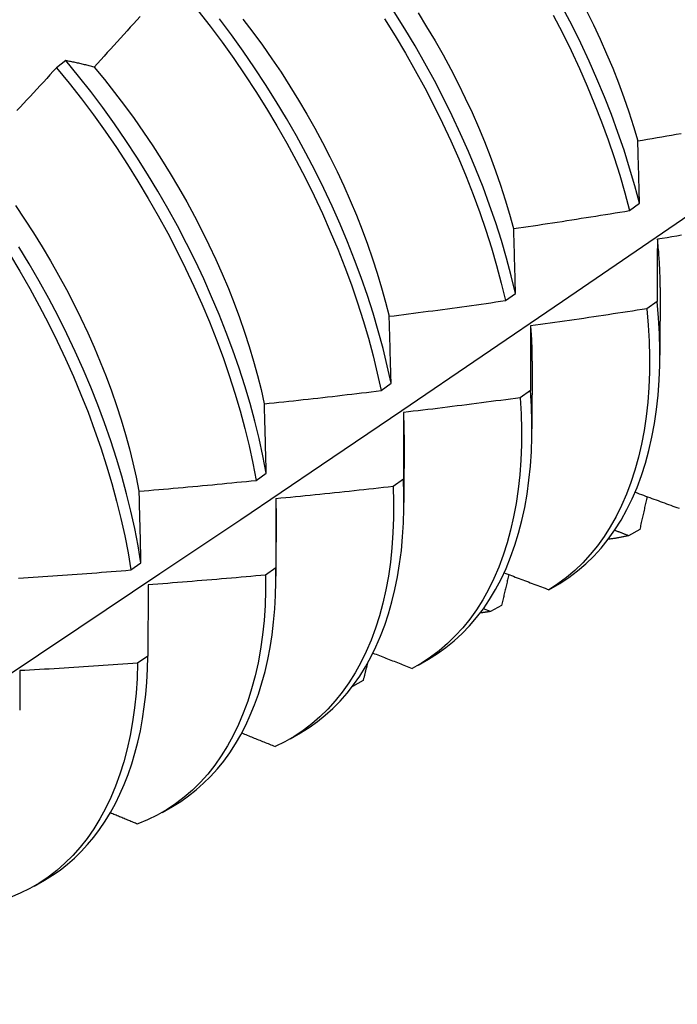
# Model space of a CAD drawing. Header units: inches. Extents: x 19 to 488, y 53 to 230.
# Tile 80 of 121: x 436.085 to 436.263, y 194.014 to 194.282. Entities that reach past the tile are written whole.
import ezdxf

# ---------------------------------------------------------------- set-up
doc = ezdxf.new("R2010")
doc.units = ezdxf.units.IN
doc.header["$MEASUREMENT"] = 0
doc.layers.add('Visible Edges(ANSI)', color=7, linetype='Continuous', lineweight=25)

msp = doc.modelspace()

# ---------------------------------------------------------------- linework, layer by layer
at = {"layer": 'Visible Edges(ANSI)'}
for p, q in [((436.09722, 194.27064), (436.09467, 194.26871)), ((436.25046, 194.22986), (436.25318, 194.23184)), ((436.25875, 194.20893), (436.25872, 194.19049)), ((436.21674, 194.20536), (436.21947, 194.20733)), ((436.25798, 194.20511), (436.2552, 194.20315)), ((436.22395, 194.18889), (436.22392, 194.17045)), ((436.18289, 194.18089), (436.18563, 194.18286)), ((436.22354, 194.18089), (436.22075, 194.17893)), ((436.18915, 194.16885), (436.18912, 194.15041)), ((436.14894, 194.15646), (436.15168, 194.15843)), ((436.18898, 194.15674), (436.18619, 194.15479)), ((436.15435, 194.14882), (436.15433, 194.13038)), ((436.25324, 194.14308), (436.25021, 194.14141)), ((436.11486, 194.13208), (436.11762, 194.13404)), ((436.15431, 194.13265), (436.1515, 194.13071)), ((436.22854, 194.12671), (436.23155, 194.12844)), ((436.11955, 194.12804), (436.11951, 194.10864)), ((436.21262, 194.12079), (436.21072, 194.12154)), ((436.21566, 194.12245), (436.21262, 194.12079)), ((436.11951, 194.10864), (436.1167, 194.1067)), ((436.19297, 194.10621), (436.19579, 194.10783)), ((436.17801, 194.10198), (436.17511, 194.1004)), ((436.15818, 194.08617), (436.16099, 194.08779)), ((436.12338, 194.06613), (436.12619, 194.06775)), ((436.08858, 194.0461), (436.09139, 194.04771))]:
    msp.add_line(p, q, dxfattribs=at)
at = {"layer": 'Visible Edges(ANSI)', "flags": 128}
for points in [[(436.13308, 194.28431), (436.13641, 194.28004), (436.13966, 194.27568), (436.14282, 194.27125), (436.1459, 194.26676), (436.14888, 194.2622), (436.15177, 194.25759), (436.15457, 194.25292), (436.15726, 194.24821), (436.15985, 194.24346), (436.16233, 194.23868), (436.1647, 194.23386), (436.16696, 194.22903), (436.1691, 194.22419), (436.17113, 194.21933), (436.17304, 194.21447), (436.17483, 194.20962), (436.17649, 194.20477), (436.17803, 194.19994), (436.17944, 194.19513), (436.18072, 194.19035), (436.18187, 194.1856), (436.18289, 194.18089)], [(436.21947, 194.20733), (436.21831, 194.21208), (436.21703, 194.21687), (436.21561, 194.22168), (436.21407, 194.22651), (436.21241, 194.23136), (436.21062, 194.23621), (436.20871, 194.24107), (436.20668, 194.24593), (436.20453, 194.25077), (436.20227, 194.2556), (436.1999, 194.26041), (436.19741, 194.2652), (436.19482, 194.26995), (436.19213, 194.27466), (436.18934, 194.27932), (436.18644, 194.28393)], [(436.19295, 194.28367), (436.1953, 194.27988), (436.19757, 194.27605), (436.19975, 194.27219), (436.20186, 194.26831), (436.20387, 194.2644), (436.2058, 194.26046), (436.20763, 194.25652), (436.20937, 194.25256), (436.21102, 194.2486), (436.21258, 194.24463), (436.21404, 194.24067), (436.21541, 194.23672), (436.21667, 194.23278), (436.21784, 194.22885), (436.21891, 194.22495)], [(436.25318, 194.23184), (436.2519, 194.23662), (436.2505, 194.24143), (436.24897, 194.24626), (436.24731, 194.25111), (436.24553, 194.25596), (436.24363, 194.26082), (436.2416, 194.26568), (436.23946, 194.27052), (436.23721, 194.27536), (436.23484, 194.28017), (436.23236, 194.28495)], [(436.23869, 194.28434), (436.24063, 194.28041), (436.24247, 194.27646), (436.24422, 194.27251), (436.24588, 194.26855), (436.24744, 194.26459), (436.2489, 194.26063), (436.25026, 194.25668), (436.25152, 194.25274), (436.25269, 194.24882)], [(436.11737, 194.28267), (436.11648, 194.28168), (436.11559, 194.28069), (436.11471, 194.2797), (436.11382, 194.27872), (436.11293, 194.27773), (436.11203, 194.27675), (436.11114, 194.27576), (436.11025, 194.27478), (436.10936, 194.2738), (436.10846, 194.27282), (436.10757, 194.27183), (436.10667, 194.27085), (436.10577, 194.26988), (436.10488, 194.2689)], [(436.18563, 194.18286), (436.1846, 194.18758), (436.18344, 194.19233), (436.18215, 194.19711), (436.18073, 194.20192), (436.17918, 194.20676), (436.17751, 194.2116), (436.17571, 194.21646), (436.17379, 194.22132), (436.17176, 194.22617), (436.1696, 194.23102), (436.16734, 194.23585), (436.16496, 194.24066), (436.16247, 194.24544), (436.15987, 194.25019), (436.15717, 194.25489), (436.15437, 194.25956), (436.15147, 194.26417), (436.14848, 194.26872), (436.14539, 194.27321), (436.14222, 194.27763), (436.13897, 194.28198)], [(436.1453, 194.28195), (436.148, 194.27842), (436.15064, 194.27482), (436.1532, 194.27117), (436.1557, 194.26747), (436.15811, 194.26372), (436.16045, 194.25993), (436.16271, 194.2561), (436.16489, 194.25224), (436.16699, 194.24835), (436.169, 194.24443), (436.17093, 194.2405), (436.17277, 194.23655), (436.17452, 194.23259), (436.17618, 194.22862), (436.17775, 194.22465), (436.17922, 194.22069), (436.18059, 194.21674), (436.18187, 194.2128), (436.18305, 194.20887), (436.18413, 194.20497), (436.1851, 194.2011)], [(436.18385, 194.28197), (436.18674, 194.27735), (436.18953, 194.27268), (436.19221, 194.26797), (436.1948, 194.26321), (436.19727, 194.25843), (436.19964, 194.25362), (436.20189, 194.24879), (436.20403, 194.24394), (436.20605, 194.23908), (436.20795, 194.23422), (436.20973, 194.22937), (436.21138, 194.22452), (436.21291, 194.21969), (436.21432, 194.21488), (436.21559, 194.2101), (436.21674, 194.20536)], [(436.22974, 194.28297), (436.23221, 194.27818), (436.23457, 194.27337), (436.23682, 194.26854), (436.23895, 194.26369), (436.24096, 194.25883), (436.24286, 194.25397), (436.24463, 194.24912), (436.24628, 194.24427), (436.2478, 194.23945), (436.24919, 194.23464), (436.25046, 194.22986)], [(436.10488, 194.2689), (436.10455, 194.26898), (436.10422, 194.26906), (436.1039, 194.26914), (436.10357, 194.26922), (436.10325, 194.2693), (436.10292, 194.26938), (436.1026, 194.26946), (436.10228, 194.26954), (436.10196, 194.26961), (436.10163, 194.26969), (436.10131, 194.26976), (436.101, 194.26983), (436.10068, 194.26991), (436.10036, 194.26998), (436.10004, 194.27005), (436.09973, 194.27012), (436.09941, 194.27019), (436.0991, 194.27025), (436.09878, 194.27032), (436.09847, 194.27039), (436.09816, 194.27045), (436.09784, 194.27052), (436.09753, 194.27058), (436.09722, 194.27064)], [(436.15168, 194.15843), (436.15078, 194.1631), (436.14974, 194.16782), (436.14857, 194.17257), (436.14727, 194.17736), (436.14584, 194.18217), (436.14429, 194.18701), (436.14261, 194.19185), (436.1408, 194.19671), (436.13888, 194.20157), (436.13683, 194.20642), (436.13467, 194.21127), (436.1324, 194.2161), (436.13001, 194.2209), (436.12752, 194.22568), (436.12491, 194.23043), (436.12221, 194.23513), (436.1194, 194.23979), (436.1165, 194.2444), (436.1135, 194.24895), (436.11041, 194.25344), (436.10723, 194.25785), (436.10398, 194.2622), (436.10064, 194.26646), (436.09722, 194.27064)], [(436.09467, 194.26871), (436.09377, 194.26773), (436.09287, 194.26676), (436.09197, 194.26578), (436.09107, 194.26481), (436.09016, 194.26384), (436.08926, 194.26286), (436.08835, 194.26189), (436.08745, 194.26092), (436.08654, 194.25995), (436.08563, 194.25899), (436.08472, 194.25802), (436.08382, 194.25705)], [(436.09467, 194.26871), (436.09808, 194.26452), (436.10141, 194.26025), (436.10467, 194.2559), (436.10784, 194.25148), (436.11092, 194.24699), (436.11391, 194.24243), (436.1168, 194.23782), (436.1196, 194.23316), (436.1223, 194.22845), (436.1249, 194.2237), (436.12739, 194.21892), (436.12976, 194.21411), (436.13203, 194.20928), (436.13418, 194.20444), (436.13622, 194.19958), (436.13813, 194.19472), (436.13993, 194.18987), (436.1416, 194.18502), (436.14314, 194.18019), (436.14456, 194.17537), (436.14585, 194.17059), (436.14701, 194.16584), (436.14804, 194.16113), (436.14894, 194.15646)], [(436.10487, 194.26889), (436.10769, 194.26548), (436.11045, 194.262), (436.11314, 194.25846), (436.11577, 194.25486), (436.11833, 194.25121), (436.12082, 194.2475), (436.12324, 194.24375), (436.12558, 194.23995), (436.12785, 194.23612), (436.13004, 194.23226), (436.13215, 194.22836), (436.13417, 194.22445), (436.13611, 194.22052), (436.13795, 194.21657), (436.13971, 194.21261), (436.14138, 194.20865), (436.14295, 194.20468), (436.14442, 194.20073), (436.1458, 194.19678), (436.14707, 194.19284), (436.14824, 194.18892), (436.14931, 194.18502), (436.15028, 194.18115), (436.15114, 194.17731)], [(436.25272, 194.2488), (436.25403, 194.24903), (436.25534, 194.24925), (436.25665, 194.24947), (436.25795, 194.24969), (436.25926, 194.24992), (436.26057, 194.25014), (436.26188, 194.25037), (436.26319, 194.2506), (436.26449, 194.25083)], [(436.25318, 194.23184), (436.25316, 194.23256), (436.25314, 194.23328), (436.25312, 194.23399), (436.2531, 194.23471), (436.25308, 194.23542), (436.25307, 194.23614), (436.25305, 194.23685), (436.25303, 194.23756), (436.25301, 194.23827), (436.25299, 194.23898), (436.25297, 194.23969), (436.25295, 194.2404), (436.25293, 194.2411), (436.25291, 194.24181), (436.25289, 194.24251), (436.25287, 194.24322), (436.25285, 194.24392), (436.25283, 194.24462), (436.25282, 194.24532), (436.2528, 194.24602), (436.25278, 194.24672), (436.25276, 194.24741), (436.25274, 194.24811), (436.25272, 194.2488)], [(435.9455, 194.01392), (435.9678, 194.02846), (435.99006, 194.04303), (436.01228, 194.05763), (436.03445, 194.07226), (436.05659, 194.08692), (436.07869, 194.10161), (436.10074, 194.11633), (436.12276, 194.13108), (436.14474, 194.14585), (436.16667, 194.16065), (436.18857, 194.17547), (436.21042, 194.19032), (436.23224, 194.20519), (436.25401, 194.22008), (436.27575, 194.23499)], [(436.08348, 194.23121), (436.08598, 194.22751), (436.0884, 194.22376), (436.09076, 194.21997), (436.09303, 194.21614), (436.09523, 194.21229), (436.09734, 194.2084), (436.09936, 194.20449), (436.1013, 194.20056), (436.10315, 194.19662), (436.1049, 194.19266), (436.10655, 194.1887), (436.10812, 194.18474), (436.10958, 194.18078), (436.11095, 194.17683), (436.11222, 194.17289), (436.11339, 194.16897), (436.11446, 194.16506), (436.11543, 194.16119), (436.1163, 194.15734), (436.11707, 194.15353)], [(436.21897, 194.22494), (436.22028, 194.22513), (436.2216, 194.22533), (436.22291, 194.22552), (436.22423, 194.22572), (436.22554, 194.22591), (436.22685, 194.22611), (436.22817, 194.22631), (436.22948, 194.22651), (436.23079, 194.22671), (436.23211, 194.22692), (436.23342, 194.22712), (436.23473, 194.22732), (436.23604, 194.22753), (436.23735, 194.22774), (436.23867, 194.22794), (436.23998, 194.22815), (436.24129, 194.22836), (436.2426, 194.22857), (436.24391, 194.22878), (436.24522, 194.229), (436.24653, 194.22921), (436.24784, 194.22943), (436.24915, 194.22964), (436.25046, 194.22986)], [(436.21947, 194.20733), (436.21944, 194.20808), (436.21942, 194.20882), (436.2194, 194.20957), (436.21938, 194.21031), (436.21936, 194.21105), (436.21934, 194.21179), (436.21932, 194.21253), (436.2193, 194.21327), (436.21928, 194.214), (436.21926, 194.21474), (436.21924, 194.21548), (436.21922, 194.21621), (436.2192, 194.21694), (436.21918, 194.21767), (436.21916, 194.21841), (436.21914, 194.21914), (436.21912, 194.21986), (436.21909, 194.22059), (436.21907, 194.22132), (436.21905, 194.22205), (436.21903, 194.22277), (436.21901, 194.22349), (436.21899, 194.22422), (436.21897, 194.22494)], [(436.25798, 194.22208), (436.25804, 194.22152), (436.2581, 194.22096), (436.25815, 194.2204), (436.2582, 194.21984), (436.25825, 194.21928), (436.2583, 194.21872), (436.25834, 194.21817), (436.25838, 194.21761), (436.25842, 194.21706), (436.25846, 194.21651), (436.25849, 194.21596), (436.25852, 194.21541), (436.25855, 194.21486), (436.25858, 194.21432), (436.2586, 194.21377), (436.25863, 194.21323), (436.25865, 194.21269), (436.25866, 194.21215), (436.25868, 194.21161), (436.25869, 194.21108), (436.2587, 194.21054), (436.2587, 194.21001), (436.25871, 194.20948), (436.25871, 194.20895)], [(436.25804, 194.22206), (436.25803, 194.22136), (436.25803, 194.22067), (436.25803, 194.21997), (436.25802, 194.21927), (436.25802, 194.21857), (436.25802, 194.21787), (436.25801, 194.21717), (436.25801, 194.21647), (436.25801, 194.21577), (436.25801, 194.21507), (436.258, 194.21436), (436.258, 194.21365), (436.258, 194.21295), (436.258, 194.21224), (436.25799, 194.21153), (436.25799, 194.21082), (436.25799, 194.21011), (436.25799, 194.2094), (436.25799, 194.20869), (436.25798, 194.20797), (436.25798, 194.20726), (436.25798, 194.20654), (436.25798, 194.20582), (436.25798, 194.20511)], [(436.26461, 194.22312), (436.2633, 194.22291), (436.26198, 194.22269), (436.26067, 194.22248), (436.25935, 194.22227), (436.25804, 194.22206)], [(436.11762, 194.13404), (436.11684, 194.13867), (436.11592, 194.14334), (436.11487, 194.14806), (436.1137, 194.15282), (436.11239, 194.1576), (436.11095, 194.16242), (436.10939, 194.16725), (436.1077, 194.1721), (436.10589, 194.17696), (436.10396, 194.18182), (436.10191, 194.18667), (436.09974, 194.19152), (436.09746, 194.19634), (436.09507, 194.20115), (436.09257, 194.20593), (436.08996, 194.21067), (436.08724, 194.21537), (436.08443, 194.22003)], [(436.08184, 194.21806), (436.08464, 194.2134), (436.08735, 194.20869), (436.08995, 194.20395), (436.09244, 194.19917), (436.09483, 194.19436), (436.0971, 194.18953), (436.09926, 194.18468), (436.1013, 194.17983), (436.10322, 194.17497), (436.10502, 194.17011), (436.1067, 194.16527), (436.10825, 194.16043), (436.10968, 194.15562), (436.11098, 194.15083), (436.11215, 194.14608), (436.11318, 194.14137), (436.11409, 194.1367), (436.11486, 194.13208)], [(436.18512, 194.2011), (436.18644, 194.20126), (436.18776, 194.20143), (436.18908, 194.2016), (436.1904, 194.20177), (436.19172, 194.20194), (436.19303, 194.20211), (436.19435, 194.20228), (436.19567, 194.20245), (436.19699, 194.20262), (436.19831, 194.2028), (436.19962, 194.20297), (436.20094, 194.20315), (436.20226, 194.20333), (436.20358, 194.20351), (436.20489, 194.20369), (436.20621, 194.20387), (436.20753, 194.20405), (436.20884, 194.20424), (436.21016, 194.20442), (436.21147, 194.2046), (436.21279, 194.20479), (436.21411, 194.20498), (436.21542, 194.20517), (436.21674, 194.20536)], [(436.2552, 194.20315), (436.25388, 194.20294), (436.25257, 194.20273), (436.25125, 194.20253), (436.24994, 194.20232), (436.24862, 194.20212), (436.2473, 194.20192), (436.24599, 194.20172), (436.24467, 194.20152), (436.24335, 194.20132), (436.24203, 194.20112), (436.24072, 194.20092), (436.2394, 194.20073), (436.23808, 194.20053), (436.23676, 194.20034), (436.23544, 194.20015), (436.23412, 194.19996), (436.23281, 194.19977), (436.23149, 194.19958), (436.23017, 194.19939), (436.22885, 194.1992), (436.22753, 194.19902), (436.22621, 194.19883), (436.22489, 194.19865), (436.22357, 194.19847)], [(436.2552, 194.20315), (436.25557, 194.19871), (436.25581, 194.19435), (436.25591, 194.19007), (436.25587, 194.18587), (436.2557, 194.18176), (436.2554, 194.17775), (436.25497, 194.17383), (436.2544, 194.17002), (436.2537, 194.16632), (436.25287, 194.16273), (436.25191, 194.15926), (436.25083, 194.15591), (436.24961, 194.15269), (436.24828, 194.14961), (436.24682, 194.14665), (436.24524, 194.14384), (436.24354, 194.14116), (436.24172, 194.13864), (436.23979, 194.13626), (436.23776, 194.13403), (436.23561, 194.13196), (436.23336, 194.13005), (436.231, 194.1283), (436.22854, 194.12671)], [(436.23155, 194.12844), (436.23399, 194.13004), (436.23634, 194.13181), (436.23859, 194.13374), (436.24073, 194.13582), (436.24276, 194.13805), (436.24468, 194.14044), (436.24648, 194.14298), (436.24817, 194.14567), (436.24974, 194.14849), (436.25119, 194.15145), (436.25252, 194.15455), (436.25372, 194.15778), (436.2548, 194.16114), (436.25575, 194.16462), (436.25657, 194.16821), (436.25726, 194.17193), (436.25782, 194.17574), (436.25824, 194.17967), (436.25853, 194.18369), (436.25869, 194.18781), (436.25872, 194.19201), (436.2586, 194.1963), (436.25836, 194.20067), (436.25798, 194.20511)], [(436.18563, 194.18286), (436.18561, 194.18363), (436.18559, 194.1844), (436.18557, 194.18517), (436.18555, 194.18594), (436.18553, 194.18671), (436.18551, 194.18748), (436.18549, 194.18824), (436.18547, 194.18901), (436.18544, 194.18977), (436.18542, 194.19053), (436.1854, 194.19129), (436.18538, 194.19205), (436.18536, 194.19281), (436.18534, 194.19357), (436.18532, 194.19433), (436.18529, 194.19508), (436.18527, 194.19584), (436.18525, 194.19659), (436.18523, 194.19735), (436.18521, 194.1981), (436.18519, 194.19885), (436.18516, 194.1996), (436.18514, 194.20035), (436.18512, 194.2011)], [(436.22357, 194.19847), (436.22357, 194.19775), (436.22356, 194.19702), (436.22356, 194.1963), (436.22356, 194.19558), (436.22356, 194.19485), (436.22356, 194.19413), (436.22356, 194.1934), (436.22355, 194.19267), (436.22355, 194.19194), (436.22355, 194.19121), (436.22355, 194.19048), (436.22355, 194.18975), (436.22355, 194.18902), (436.22355, 194.18828), (436.22355, 194.18755), (436.22355, 194.18681), (436.22354, 194.18607), (436.22354, 194.18534), (436.22354, 194.1846), (436.22354, 194.18386), (436.22354, 194.18312), (436.22354, 194.18238), (436.22354, 194.18163), (436.22354, 194.18089)], [(436.22355, 194.19847), (436.22358, 194.19806), (436.22361, 194.19765), (436.22364, 194.19725), (436.22367, 194.19684), (436.2237, 194.19644), (436.22372, 194.19603), (436.22375, 194.19563), (436.22377, 194.19523), (436.22379, 194.19483), (436.22381, 194.19443), (436.22383, 194.19403), (436.22384, 194.19363), (436.22386, 194.19323), (436.22387, 194.19283), (436.22389, 194.19244), (436.2239, 194.19204), (436.22391, 194.19165), (436.22391, 194.19125), (436.22392, 194.19086), (436.22393, 194.19047), (436.22393, 194.19007), (436.22393, 194.18968), (436.22393, 194.1893), (436.22393, 194.18891)], [(436.15117, 194.17729), (436.1525, 194.17742), (436.15382, 194.17756), (436.15514, 194.1777), (436.15647, 194.17785), (436.15779, 194.17799), (436.15911, 194.17813), (436.16043, 194.17828), (436.16176, 194.17842), (436.16308, 194.17857), (436.1644, 194.17871), (436.16572, 194.17886), (436.16704, 194.17901), (436.16837, 194.17916), (436.16969, 194.17931), (436.17101, 194.17947), (436.17233, 194.17962), (436.17365, 194.17978), (436.17497, 194.17993), (436.17629, 194.18009), (436.17761, 194.18025), (436.17893, 194.1804), (436.18025, 194.18056), (436.18157, 194.18073), (436.18289, 194.18089)], [(436.19579, 194.10783), (436.19821, 194.10934), (436.20055, 194.11099), (436.20279, 194.11281), (436.20492, 194.11477), (436.20696, 194.11688), (436.20889, 194.11914), (436.21071, 194.12154), (436.21243, 194.12408), (436.21403, 194.12676), (436.21552, 194.12958), (436.21689, 194.13252), (436.21814, 194.13559), (436.21928, 194.13879), (436.22029, 194.1421), (436.22118, 194.14553), (436.22195, 194.14908), (436.2226, 194.15273), (436.22311, 194.15648), (436.2235, 194.16033), (436.22377, 194.16427), (436.2239, 194.1683), (436.22391, 194.17242), (436.22379, 194.17662), (436.22354, 194.18089)], [(436.15168, 194.15843), (436.15166, 194.15923), (436.15164, 194.16002), (436.15162, 194.16082), (436.1516, 194.16161), (436.15158, 194.16241), (436.15156, 194.1632), (436.15154, 194.16399), (436.15152, 194.16478), (436.1515, 194.16557), (436.15148, 194.16636), (436.15146, 194.16714), (436.15143, 194.16793), (436.15141, 194.16871), (436.15139, 194.1695), (436.15137, 194.17028), (436.15135, 194.17106), (436.15133, 194.17185), (436.15131, 194.17263), (436.15128, 194.17341), (436.15126, 194.17418), (436.15124, 194.17496), (436.15122, 194.17574), (436.15119, 194.17651), (436.15117, 194.17729)], [(436.22075, 194.17893), (436.21943, 194.17876), (436.21811, 194.17858), (436.21679, 194.1784), (436.21547, 194.17822), (436.21415, 194.17805), (436.21282, 194.17787), (436.2115, 194.1777), (436.21018, 194.17753), (436.20886, 194.17736), (436.20753, 194.17719), (436.20621, 194.17702), (436.20489, 194.17685), (436.20356, 194.17669), (436.20224, 194.17652), (436.20092, 194.17636), (436.19959, 194.17619), (436.19827, 194.17603), (436.19695, 194.17587), (436.19562, 194.17571), (436.1943, 194.17555), (436.19297, 194.1754), (436.19165, 194.17524), (436.19032, 194.17508), (436.189, 194.17493)], [(436.22075, 194.17893), (436.221, 194.17457), (436.22111, 194.17028), (436.22108, 194.16608), (436.22092, 194.16196), (436.22063, 194.15794), (436.2202, 194.15402), (436.21964, 194.1502), (436.21895, 194.1465), (436.21813, 194.1429), (436.21717, 194.13942), (436.2161, 194.13607), (436.21489, 194.13284), (436.21356, 194.12975), (436.21211, 194.12678), (436.21054, 194.12396), (436.20884, 194.12128), (436.20704, 194.11874), (436.20511, 194.11636), (436.20308, 194.11412), (436.20094, 194.11204), (436.19869, 194.11012), (436.19634, 194.10836), (436.19389, 194.10676), (436.19135, 194.10532)], [(436.18896, 194.17496), (436.18897, 194.17471), (436.18898, 194.17445), (436.18899, 194.17419), (436.189, 194.17394), (436.18901, 194.17368), (436.18902, 194.17343), (436.18903, 194.17317), (436.18904, 194.17292), (436.18905, 194.17267), (436.18906, 194.17241), (436.18906, 194.17216), (436.18907, 194.17191), (436.18907, 194.17165), (436.18908, 194.1714), (436.18908, 194.17115), (436.18909, 194.1709), (436.18909, 194.17065), (436.18909, 194.17039), (436.1891, 194.17014), (436.1891, 194.16989), (436.1891, 194.16964), (436.1891, 194.16939), (436.1891, 194.16914), (436.1891, 194.1689)], [(436.189, 194.17493), (436.189, 194.17418), (436.18899, 194.17344), (436.18899, 194.17269), (436.18899, 194.17194), (436.18899, 194.17119), (436.18899, 194.17043), (436.18899, 194.16968), (436.18899, 194.16893), (436.18899, 194.16817), (436.18899, 194.16742), (436.18899, 194.16666), (436.18899, 194.1659), (436.18899, 194.16515), (436.18899, 194.16439), (436.18899, 194.16362), (436.18899, 194.16286), (436.18899, 194.1621), (436.18899, 194.16134), (436.18898, 194.16057), (436.18898, 194.15981), (436.18898, 194.15904), (436.18898, 194.15827), (436.18898, 194.15751), (436.18898, 194.15674)], [(436.11713, 194.15351), (436.11845, 194.15362), (436.11978, 194.15373), (436.12111, 194.15385), (436.12243, 194.15396), (436.12376, 194.15408), (436.12508, 194.15419), (436.12641, 194.15431), (436.12774, 194.15443), (436.12906, 194.15455), (436.13039, 194.15467), (436.13171, 194.15479), (436.13304, 194.15491), (436.13437, 194.15503), (436.13569, 194.15516), (436.13702, 194.15528), (436.13834, 194.15541), (436.13967, 194.15554), (436.14099, 194.15567), (436.14232, 194.1558), (436.14364, 194.15593), (436.14496, 194.15606), (436.14629, 194.15619), (436.14761, 194.15632), (436.14894, 194.15646)], [(436.16099, 194.08779), (436.16332, 194.08923), (436.16557, 194.09082), (436.16772, 194.09254), (436.16979, 194.0944), (436.17176, 194.09641), (436.17364, 194.09854), (436.17541, 194.10081), (436.17709, 194.10321), (436.17867, 194.10574), (436.18014, 194.10839), (436.1815, 194.11117), (436.18276, 194.11406), (436.1839, 194.11707), (436.18494, 194.12019), (436.18586, 194.12342), (436.18668, 194.12675), (436.18737, 194.13019), (436.18795, 194.13372), (436.18842, 194.13734), (436.18877, 194.14106), (436.189, 194.14486), (436.18911, 194.14874), (436.18911, 194.1527), (436.18898, 194.15674)], [(436.11762, 194.13404), (436.1176, 194.13487), (436.11758, 194.13569), (436.11756, 194.13651), (436.11754, 194.13733), (436.11752, 194.13814), (436.1175, 194.13896), (436.11748, 194.13978), (436.11746, 194.14059), (436.11744, 194.14141), (436.11742, 194.14222), (436.1174, 194.14303), (436.11738, 194.14385), (436.11736, 194.14466), (436.11734, 194.14547), (436.11732, 194.14627), (436.1173, 194.14708), (436.11728, 194.14789), (436.11725, 194.1487), (436.11723, 194.1495), (436.11721, 194.1503), (436.11719, 194.15111), (436.11717, 194.15191), (436.11715, 194.15271), (436.11713, 194.15351)], [(436.18619, 194.15479), (436.1863, 194.15049), (436.18629, 194.14629), (436.18613, 194.14217), (436.18585, 194.13814), (436.18543, 194.13421), (436.18488, 194.13039), (436.18419, 194.12667), (436.18338, 194.12307), (436.18244, 194.11959), (436.18136, 194.11623), (436.18017, 194.11299), (436.17884, 194.10989), (436.1774, 194.10692), (436.17583, 194.10409), (436.17415, 194.1014), (436.17235, 194.09885), (436.17043, 194.09646), (436.16841, 194.09421), (436.16627, 194.09212), (436.16403, 194.09019), (436.16169, 194.08842), (436.15924, 194.08681), (436.1567, 194.08536), (436.15407, 194.08408)], [(436.18619, 194.15479), (436.18486, 194.15464), (436.18354, 194.15449), (436.18221, 194.15434), (436.18088, 194.15419), (436.17956, 194.15404), (436.17823, 194.15389), (436.1769, 194.15375), (436.17558, 194.15361), (436.17425, 194.15346), (436.17292, 194.15332), (436.17159, 194.15318), (436.17027, 194.15304), (436.16894, 194.1529), (436.16761, 194.15277), (436.16628, 194.15263), (436.16495, 194.15249), (436.16363, 194.15236), (436.1623, 194.15223), (436.16097, 194.1521), (436.15964, 194.15196), (436.15831, 194.15184), (436.15698, 194.15171), (436.15565, 194.15158), (436.15432, 194.15145)], [(436.25198, 194.15323), (436.25255, 194.15302), (436.25311, 194.15281), (436.25368, 194.1526), (436.25425, 194.1524), (436.25482, 194.15219), (436.25539, 194.15198), (436.25596, 194.15177), (436.25653, 194.15156), (436.2571, 194.15135), (436.25767, 194.15115), (436.25824, 194.15094), (436.25881, 194.15073), (436.25938, 194.15052), (436.25995, 194.15031), (436.26052, 194.1501), (436.26109, 194.1499), (436.26166, 194.14969), (436.26223, 194.14948), (436.2628, 194.14927), (436.26337, 194.14907), (436.26394, 194.14886)], [(436.15427, 194.15148), (436.15427, 194.15137), (436.15427, 194.15126), (436.15427, 194.15115), (436.15428, 194.15104), (436.15428, 194.15093), (436.15428, 194.15082), (436.15428, 194.15071), (436.15428, 194.1506), (436.15429, 194.15049), (436.15429, 194.15038), (436.15429, 194.15027), (436.15429, 194.15016), (436.15429, 194.15005), (436.15429, 194.14994), (436.15429, 194.14983), (436.15429, 194.14972), (436.15429, 194.14961), (436.1543, 194.1495), (436.1543, 194.14939), (436.1543, 194.14928), (436.1543, 194.14917), (436.1543, 194.14906), (436.1543, 194.14895), (436.1543, 194.14884)], [(436.15432, 194.15145), (436.15432, 194.15068), (436.15432, 194.14991), (436.15432, 194.14913), (436.15432, 194.14836), (436.15432, 194.14758), (436.15432, 194.1468), (436.15432, 194.14603), (436.15432, 194.14525), (436.15432, 194.14447), (436.15432, 194.14369), (436.15432, 194.1429), (436.15431, 194.14212), (436.15431, 194.14134), (436.15431, 194.14055), (436.15431, 194.13977), (436.15431, 194.13898), (436.15431, 194.13819), (436.15431, 194.1374), (436.15431, 194.13661), (436.15431, 194.13582), (436.15431, 194.13503), (436.15431, 194.13424), (436.15431, 194.13345), (436.15431, 194.13265)], [(436.25523, 194.15204), (436.25515, 194.15166), (436.25507, 194.15129), (436.25498, 194.15092), (436.2549, 194.15055), (436.25482, 194.15017), (436.25474, 194.1498), (436.25465, 194.14943), (436.25457, 194.14905), (436.25449, 194.14868), (436.25441, 194.14831), (436.25432, 194.14793), (436.25424, 194.14756), (436.25416, 194.14719), (436.25408, 194.14682), (436.25399, 194.14644), (436.25391, 194.14607), (436.25383, 194.1457), (436.25374, 194.14532), (436.25366, 194.14495), (436.25358, 194.14458), (436.25349, 194.1442), (436.25341, 194.14383), (436.25333, 194.14346), (436.25324, 194.14308)], [(436.25021, 194.14141), (436.25005, 194.14147), (436.24989, 194.14153), (436.24973, 194.14159), (436.24957, 194.14165), (436.24941, 194.14171), (436.24926, 194.14177), (436.2491, 194.14183), (436.24894, 194.14189), (436.24878, 194.14195), (436.24862, 194.14201), (436.24846, 194.14208), (436.2483, 194.14214), (436.24815, 194.1422), (436.24799, 194.14226), (436.24783, 194.14232), (436.24767, 194.14238), (436.24751, 194.14244), (436.24735, 194.1425), (436.24719, 194.14256), (436.24704, 194.14262), (436.24688, 194.14268), (436.24672, 194.14274), (436.24656, 194.1428), (436.2464, 194.14286)], [(436.25021, 194.14141), (436.24998, 194.14136), (436.24976, 194.14131), (436.24953, 194.14126), (436.2493, 194.1412), (436.24907, 194.14116), (436.24884, 194.14111), (436.24862, 194.14106), (436.24839, 194.14101), (436.24816, 194.14097), (436.24793, 194.14093), (436.2477, 194.14088), (436.24746, 194.14084), (436.24723, 194.1408), (436.247, 194.14076), (436.24677, 194.14072), (436.24654, 194.14068), (436.2463, 194.14065), (436.24607, 194.14061), (436.24583, 194.14058), (436.2456, 194.14054), (436.24536, 194.14051), (436.24513, 194.14048), (436.24489, 194.14045), (436.24466, 194.14042)], [(436.08431, 194.12985), (436.08564, 194.12994), (436.08697, 194.13003), (436.0883, 194.13011), (436.08962, 194.1302), (436.09095, 194.13029), (436.09228, 194.13038), (436.09361, 194.13047), (436.09494, 194.13057), (436.09627, 194.13066), (436.0976, 194.13075), (436.09893, 194.13085), (436.10025, 194.13095), (436.10158, 194.13104), (436.10291, 194.13114), (436.10424, 194.13124), (436.10557, 194.13134), (436.1069, 194.13144), (436.10822, 194.13155), (436.10955, 194.13165), (436.11088, 194.13176), (436.11221, 194.13186), (436.11353, 194.13197), (436.11486, 194.13208)], [(436.12619, 194.06775), (436.12843, 194.06913), (436.13058, 194.07064), (436.13266, 194.07228), (436.13465, 194.07404), (436.13656, 194.07594), (436.13838, 194.07796), (436.14011, 194.0801), (436.14174, 194.08236), (436.14329, 194.08474), (436.14474, 194.08723), (436.14609, 194.08984), (436.14734, 194.09255), (436.1485, 194.09538), (436.14955, 194.09831), (436.1505, 194.10134), (436.15135, 194.10447), (436.15209, 194.10769), (436.15273, 194.11101), (436.15326, 194.11442), (436.15369, 194.11791), (436.154, 194.12148), (436.15421, 194.12513), (436.15432, 194.12886), (436.15431, 194.13265)], [(436.21764, 194.13083), (436.21756, 194.13048), (436.21748, 194.13013), (436.21739, 194.12978), (436.21731, 194.12943), (436.21723, 194.12908), (436.21715, 194.12873), (436.21707, 194.12839), (436.21698, 194.12804), (436.2169, 194.12769), (436.21682, 194.12734), (436.21674, 194.12699), (436.21665, 194.12664), (436.21657, 194.12629), (436.21649, 194.12594), (436.21641, 194.12559), (436.21632, 194.12525), (436.21624, 194.1249), (436.21616, 194.12455), (436.21608, 194.1242), (436.21599, 194.12385), (436.21591, 194.1235), (436.21583, 194.12315), (436.21574, 194.1228), (436.21566, 194.12245)], [(436.21635, 194.13132), (436.21686, 194.13112), (436.21736, 194.13093), (436.21787, 194.13074), (436.21838, 194.13055), (436.21889, 194.13035), (436.21939, 194.13016), (436.2199, 194.12997), (436.22041, 194.12978), (436.22092, 194.12958), (436.22142, 194.12939), (436.22193, 194.1292), (436.22244, 194.12901), (436.22295, 194.12882), (436.22346, 194.12862), (436.22396, 194.12843), (436.22447, 194.12824), (436.22498, 194.12805), (436.22549, 194.12786), (436.226, 194.12766), (436.22651, 194.12747), (436.22702, 194.12728), (436.22753, 194.12709), (436.22804, 194.1269), (436.22854, 194.12671)], [(436.1515, 194.13071), (436.15149, 194.12649), (436.15135, 194.12237), (436.15107, 194.11834), (436.15066, 194.1144), (436.15011, 194.11057), (436.14944, 194.10685), (436.14863, 194.10324), (436.1477, 194.09975), (436.14663, 194.09638), (436.14544, 194.09314), (436.14413, 194.09003), (436.14269, 194.08705), (436.14113, 194.08421), (436.13945, 194.08151), (436.13766, 194.07896), (436.13575, 194.07656), (436.13373, 194.0743), (436.1316, 194.0722), (436.12937, 194.07026), (436.12703, 194.06848), (436.12459, 194.06686), (436.12206, 194.0654), (436.11943, 194.06412), (436.11672, 194.06299)], [(436.1515, 194.13071), (436.15017, 194.13058), (436.14884, 194.13046), (436.14751, 194.13034), (436.14618, 194.13022), (436.14485, 194.1301), (436.14352, 194.12998), (436.14219, 194.12987), (436.14086, 194.12975), (436.13953, 194.12963), (436.1382, 194.12952), (436.13687, 194.12941), (436.13553, 194.1293), (436.1342, 194.12918), (436.13287, 194.12908), (436.13154, 194.12897), (436.13021, 194.12886), (436.12888, 194.12875), (436.12754, 194.12865), (436.12621, 194.12854), (436.12488, 194.12844), (436.12355, 194.12834), (436.12221, 194.12824), (436.12088, 194.12814), (436.11955, 194.12804)], [(436.21262, 194.12079), (436.21251, 194.12077), (436.21239, 194.12075), (436.21228, 194.12073), (436.21217, 194.12071), (436.21205, 194.1207), (436.21194, 194.12068), (436.21182, 194.12066), (436.21171, 194.12064), (436.21159, 194.12062), (436.21148, 194.1206), (436.21136, 194.12059), (436.21125, 194.12057), (436.21113, 194.12055), (436.21102, 194.12053), (436.2109, 194.12052), (436.21079, 194.1205), (436.21067, 194.12049), (436.21056, 194.12047), (436.21044, 194.12045), (436.21032, 194.12044), (436.21021, 194.12042), (436.21009, 194.12041), (436.20997, 194.12039), (436.20986, 194.12038)], [(436.18069, 194.10949), (436.18114, 194.10931), (436.18158, 194.10914), (436.18202, 194.10896), (436.18247, 194.10879), (436.18291, 194.10862), (436.18335, 194.10844), (436.1838, 194.10827), (436.18424, 194.10809), (436.18468, 194.10792), (436.18513, 194.10775), (436.18557, 194.10757), (436.18601, 194.1074), (436.18646, 194.10723), (436.1869, 194.10705), (436.18735, 194.10688), (436.18779, 194.10671), (436.18824, 194.10653), (436.18868, 194.10636), (436.18913, 194.10619), (436.18957, 194.10601), (436.19001, 194.10584), (436.19046, 194.10567), (436.1909, 194.10549), (436.19135, 194.10532)], [(436.1167, 194.1067), (436.11656, 194.10257), (436.11629, 194.09853), (436.11589, 194.09459), (436.11535, 194.09076), (436.11468, 194.08703), (436.11389, 194.08341), (436.11296, 194.07992), (436.1119, 194.07654), (436.11072, 194.07329), (436.10941, 194.07017), (436.10798, 194.06718), (436.10643, 194.06434), (436.10476, 194.06163), (436.10297, 194.05907), (436.10107, 194.05665), (436.09906, 194.05439), (436.09693, 194.05228), (436.0947, 194.05033), (436.09237, 194.04854), (436.08994, 194.04691), (436.08741, 194.04545), (436.08479, 194.04415), (436.08208, 194.04302)], [(436.1167, 194.1067), (436.11537, 194.10661), (436.11403, 194.10651), (436.1127, 194.10642), (436.11136, 194.10632), (436.11003, 194.10623), (436.1087, 194.10614), (436.10736, 194.10605), (436.10603, 194.10596), (436.10469, 194.10588), (436.10336, 194.10579), (436.10203, 194.1057), (436.10069, 194.10562), (436.09936, 194.10554), (436.09802, 194.10545), (436.09669, 194.10537), (436.09535, 194.10529), (436.09402, 194.10521), (436.09268, 194.10514), (436.09135, 194.10506), (436.09001, 194.10498), (436.08868, 194.10491), (436.08734, 194.10483), (436.08601, 194.10476), (436.08467, 194.10469)], [(436.09139, 194.04771), (436.09353, 194.04903), (436.0956, 194.05046), (436.09759, 194.05202), (436.09951, 194.05369), (436.10135, 194.05547), (436.10311, 194.05738), (436.10479, 194.05939), (436.10638, 194.06151), (436.10789, 194.06375), (436.10932, 194.06609), (436.11065, 194.06853), (436.1119, 194.07108), (436.11305, 194.07372), (436.11412, 194.07647), (436.11509, 194.07931), (436.11597, 194.08224), (436.11675, 194.08525), (436.11744, 194.08836), (436.11803, 194.09155), (436.11852, 194.09482), (436.11892, 194.09817), (436.11922, 194.10159), (436.11941, 194.10508), (436.11951, 194.10864)], [(436.08467, 194.10469), (436.08467, 194.10387), (436.08467, 194.10305), (436.08466, 194.10222), (436.08466, 194.1014), (436.08466, 194.10057), (436.08466, 194.09975), (436.08465, 194.09892), (436.08465, 194.09809), (436.08465, 194.09726), (436.08464, 194.09643), (436.08464, 194.0956), (436.08464, 194.09477), (436.08464, 194.09393)], [(436.17919, 194.10665), (436.17914, 194.10645), (436.17909, 194.10626), (436.17904, 194.10606), (436.17899, 194.10587), (436.17894, 194.10567), (436.1789, 194.10548), (436.17885, 194.10528), (436.1788, 194.10509), (436.17875, 194.10489), (436.1787, 194.1047), (436.17865, 194.10451), (436.1786, 194.10431), (436.17855, 194.10412), (436.1785, 194.10392), (436.17846, 194.10373), (436.17841, 194.10353), (436.17836, 194.10334), (436.17831, 194.10314), (436.17826, 194.10295), (436.17821, 194.10275), (436.17816, 194.10256), (436.17811, 194.10237), (436.17806, 194.10217), (436.17801, 194.10198)], [(436.14501, 194.08774), (436.14539, 194.08758), (436.14576, 194.08743), (436.14614, 194.08728), (436.14652, 194.08713), (436.1469, 194.08697), (436.14727, 194.08682), (436.14765, 194.08667), (436.14803, 194.08652), (436.1484, 194.08636), (436.14878, 194.08621), (436.14916, 194.08606), (436.14954, 194.08591), (436.14991, 194.08576), (436.15029, 194.0856), (436.15067, 194.08545), (436.15105, 194.0853), (436.15142, 194.08515), (436.1518, 194.08499), (436.15218, 194.08484), (436.15256, 194.08469), (436.15294, 194.08454), (436.15332, 194.08439), (436.15369, 194.08423), (436.15407, 194.08408)], [(436.10931, 194.06607), (436.10961, 194.06594), (436.10992, 194.06581), (436.11023, 194.06569), (436.11054, 194.06556), (436.11085, 194.06543), (436.11116, 194.0653), (436.11146, 194.06517), (436.11177, 194.06504), (436.11208, 194.06492), (436.11239, 194.06479), (436.1127, 194.06466), (436.11301, 194.06453), (436.11332, 194.0644), (436.11362, 194.06427), (436.11393, 194.06415), (436.11424, 194.06402), (436.11455, 194.06389), (436.11486, 194.06376), (436.11517, 194.06363), (436.11548, 194.06351), (436.11579, 194.06338), (436.1161, 194.06325), (436.11641, 194.06312), (436.11672, 194.06299)]]:
    msp.add_lwpolyline(points, dxfattribs=at)

doc.saveas('drawing.dxf')
